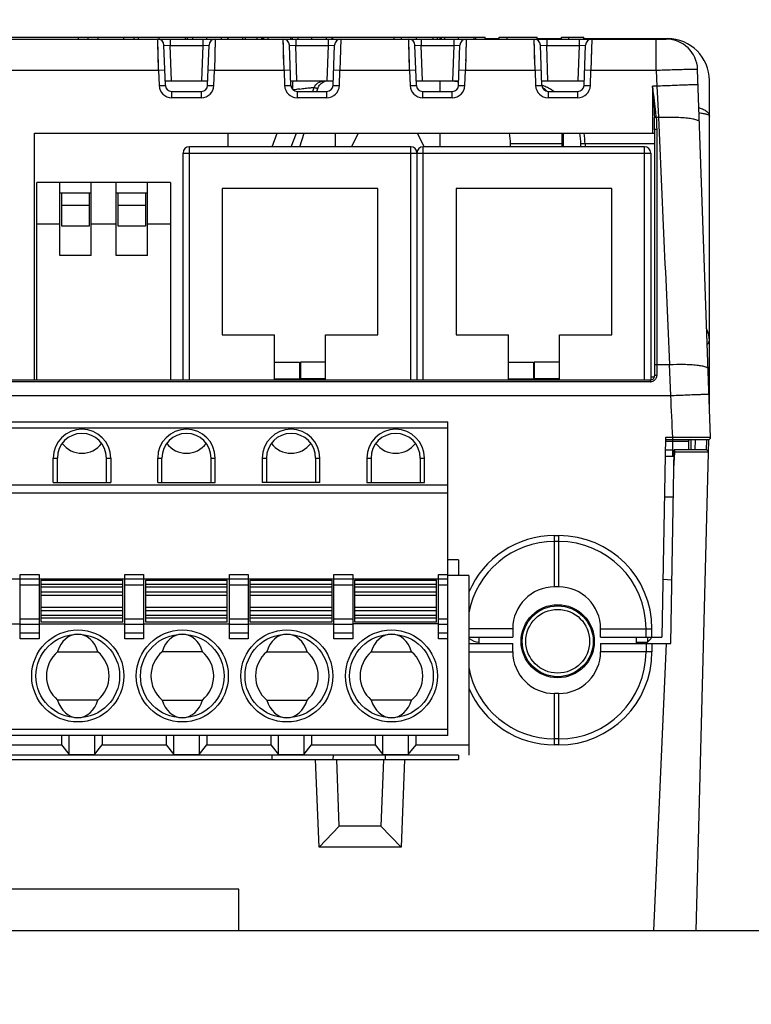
# Model space of a CAD drawing. Header units: millimetres. Extents: x 0 to 594, y 0 to 420.
# Tile 115 of 117: x 478 to 513, y 337 to 384. Entities that reach past the tile are written whole.
import ezdxf

# ---------------------------------------------------------------- set-up
doc = ezdxf.new("R2010")
doc.units = ezdxf.units.MM
doc.header["$LTSCALE"] = 32.67
doc.layers.get('0').update_dxf_attribs({"linetype": 'CONTINUOUS'})
doc.layers.add('3_ALL_AXES', color=7, linetype='CONTINUOUS')
doc.styles.get("Standard").update_dxf_attribs({"font": 'txt', "width": 0.85})
doc.dimstyles.new('DIMSTYLE_10', dxfattribs={"dimtxt": 3.5, "dimasz": 3.5, "dimexe": 1, "dimexo": 0.5, "dimgap": 0.875, "dimtad": 1, "dimdec": 4, "dimdsep": 46, "dimtxsty": 'STANDARD', "dimblk": '_FILLED', "dimblk1": '_FILLED', "dimblk2": '_FILLED', "dimcen": 0.09, "dimadec": 4, "dimazin": 2, "dimtp": 0.2, "dimtm": 0.2, "dimtfac": 1, "dimtdec": 4, "dimtofl": 0, "dimtmove": 0, "dimatfit": 3, "dimldrblk": '_FILLED', "dimfxl": 1, "dimtolj": 1, "dimarcsym": 0})

# ---------------------------------------------------------------- blocks, each defined once
blk = doc.blocks.new('_FILLED')
at = {"color": 0, "linetype": 'BYBLOCK'}
blk.add_solid([(0, 0), (-1, 0.143), (-1, -0.143)], dxfattribs=at)
blk = doc.blocks.new('*D9')
at = {"color": 2, "linetype": 'CONTINUOUS'}
for p, q in [((418.173, 251.343), (418.173, 400.198)), ((544.773, 251.343), (544.773, 400.198)), ((418.173, 399.198), (481.473, 399.198)), ((544.773, 399.198), (481.473, 399.198))]:
    blk.add_line(p, q, dxfattribs=at)
at = {"color": 2, "linetype": 'CONTINUOUS', "xscale": 3.5, "yscale": 3.5, "zscale": 3.5, "rotation": 180}
blk.add_blockref('_FILLED', (418.173, 399.198), dxfattribs=at)
at = {"color": 2, "linetype": 'CONTINUOUS', "xscale": 3.5, "yscale": 3.5, "zscale": 3.5}
blk.add_blockref('_FILLED', (544.773, 399.198), dxfattribs=at)
at = {"color": 2, "linetype": 'CONTINUOUS', "insert": (481.473, 403.573), "char_height": 3.5, "width": 18.375, "attachment_point": 2, "line_spacing_factor": 0.9}
blk.add_mtext('126.6', dxfattribs=at)

msp = doc.modelspace()

# ---------------------------------------------------------------- linework, layer by layer
at = {"color": 7, "linetype": 'CONTINUOUS'}
for p, q in [((453.53305, 383.10778), (509.41375, 383.10778)), ((455.4734, 383.20778), (500.75404, 383.20778)), ((481.30488, 383.10778), (481.30488, 383.20778)), ((481.77076, 383.10778), (481.77076, 383.20778)), ((482.25752, 383.10778), (482.25752, 383.20778)), ((483.4734, 383.10778), (483.4734, 383.20778)), ((483.9734, 383.10778), (483.9734, 383.20778)), ((484.1734, 383.10778), (484.1734, 383.20778)), ((485.1734, 383.10778), (485.1734, 383.20778)), ((486.42814, 383.10778), (486.42814, 383.20778)), ((486.51379, 383.10778), (486.51379, 383.20778)), ((488.45251, 383.10778), (488.45251, 383.20778)), ((488.4734, 383.10778), (488.4734, 383.20778)), ((489.1734, 383.10778), (489.1734, 383.20778)), ((490.06908, 383.10778), (490.06908, 383.20778)), ((490.12577, 383.10778), (490.12577, 383.20778)), ((490.1734, 383.10778), (490.1734, 383.20778)), ((490.3734, 383.10778), (490.3734, 383.20778)), ((491.46365, 383.10778), (491.46365, 383.20778)), ((491.54931, 383.10778), (491.54931, 383.20778)), ((493.44415, 383.10778), (493.44415, 383.20778)), ((493.4734, 383.10778), (493.4734, 383.20778)), ((496.40376, 383.10778), (496.40376, 383.20778)), ((496.75474, 383.10778), (496.75474, 383.20778)), ((497.4734, 383.10778), (497.4734, 383.20778)), ((498.2734, 383.10778), (498.2734, 383.20778)), ((498.4734, 383.10778), (498.4734, 383.20778)), ((498.60711, 383.10778), (498.60711, 383.20778)), ((498.62549, 383.10778), (498.62549, 383.20778)), ((498.66992, 383.10778), (498.66992, 383.20778)), ((500.2234, 383.10778), (500.2234, 383.20778)), ((500.31324, 383.10778), (500.31324, 383.20778)), ((500.75404, 383.10778), (500.75404, 383.20778)), ((500.75404, 383.13193), (501.42466, 383.13193)), ((501.42466, 383.10778), (501.42466, 383.20778)), ((501.42466, 383.20778), (503.24012, 383.20778)), ((501.80279, 383.10778), (501.80279, 383.20778)), ((503.24012, 383.10778), (503.24012, 383.20778)), ((503.24012, 383.13193), (504.40376, 383.13193)), ((504.40376, 383.10778), (504.40376, 383.20778)), ((504.40376, 383.20778), (505.4734, 383.20778)), ((504.75474, 383.10778), (504.75474, 383.20778)), ((505.4734, 383.10778), (505.4734, 383.20778)), ((505.4734, 383.13193), (509.4734, 383.13193)), ((485.46329, 380.89731), (485.39621, 382.81825)), ((487.48351, 380.89731), (487.55059, 382.81825)), ((491.46329, 380.89731), (491.39621, 382.81825)), ((493.48351, 380.89731), (493.55059, 382.81825)), ((497.46329, 380.89731), (497.39621, 382.81825)), ((499.48351, 380.89731), (499.55059, 382.81825)), ((503.46329, 380.89731), (503.39621, 382.81825)), ((505.48351, 380.89731), (505.55059, 382.81825)), ((511.52741, 364.06127), (510.91284, 381.66013)), ((485.45594, 381.10778), (487.49086, 381.10778)), ((491.45594, 381.10778), (493.49086, 381.10778)), ((497.45594, 381.10778), (499.49086, 381.10778)), ((498.6034, 380.60778), (498.6034, 381.10778)), ((503.45594, 381.10778), (505.49086, 381.10778)), ((511.4734, 365.63193), (511.4734, 381.13193)), ((485.76311, 380.60778), (487.1837, 380.60778)), ((491.76311, 380.60778), (493.1837, 380.60778)), ((492.70951, 380.60778), (492.75416, 380.75391)), ((497.76311, 380.60778), (499.1837, 380.60778)), ((503.76311, 380.60778), (505.1837, 380.60778)), ((503.94583, 380.67341), (503.94088, 380.67641)), ((508.85443, 378.77031), (508.85443, 367.00778)), ((479.2134, 366.80778), (479.2134, 378.60778)), ((479.2134, 378.60778), (508.85443, 378.60778)), ((488.4734, 377.95778), (488.4734, 378.60778)), ((491.89979, 377.95778), (492.0984, 378.60778)), ((493.6034, 377.95778), (493.6034, 378.60778)), ((494.68697, 378.60778), (494.36911, 377.95778)), ((497.83769, 377.95778), (497.51983, 378.60778)), ((498.6034, 377.95778), (498.6034, 378.60778)), ((504.4144, 378.60778), (504.4144, 377.95778)), ((504.48659, 378.60778), (504.48659, 377.95778)), ((497.1934, 377.95778), (486.6134, 377.95778)), ((508.3734, 377.95778), (497.7934, 377.95778)), ((501.96343, 377.95778), (501.96343, 378.10778)), ((486.3134, 366.80778), (486.3134, 377.65778)), ((497.4934, 377.65778), (497.4934, 366.80778)), ((508.6734, 377.65778), (508.6734, 366.80778)), ((479.3134, 366.80778), (479.3134, 376.25778)), ((485.7134, 376.25778), (479.3134, 376.25778)), ((480.4134, 372.75778), (480.4134, 376.25778)), ((481.9134, 372.75778), (481.9134, 376.25778)), ((483.1134, 372.75778), (483.1134, 376.25778)), ((484.6134, 372.75778), (484.6134, 376.25778)), ((485.7134, 376.25778), (485.7134, 366.80778)), ((488.1834, 375.95778), (488.1834, 368.95778)), ((495.6234, 375.95778), (488.1834, 375.95778)), ((495.6234, 368.95778), (495.6234, 375.95778)), ((499.3634, 375.95778), (499.3634, 368.95778)), ((506.8034, 375.95778), (499.3634, 375.95778)), ((506.8034, 368.95778), (506.8034, 375.95778)), ((480.4134, 375.75778), (481.9134, 375.75778)), ((480.5134, 374.15778), (480.5134, 375.75778)), ((481.8134, 375.75778), (481.8134, 374.15778)), ((483.1134, 375.75778), (484.6134, 375.75778)), ((483.2134, 374.15778), (483.2134, 375.75778)), ((484.5134, 375.75778), (484.5134, 374.15778)), ((481.8134, 375.15778), (480.5134, 375.15778)), ((484.5134, 375.15778), (483.2134, 375.15778)), ((480.4134, 374.25778), (479.3134, 374.25778)), ((481.8134, 374.15778), (480.5134, 374.15778)), ((483.1134, 374.25778), (481.9134, 374.25778)), ((484.5134, 374.15778), (483.2134, 374.15778)), ((485.7134, 374.25778), (484.6134, 374.25778)), ((481.9134, 372.75778), (480.4134, 372.75778)), ((484.6134, 372.75778), (483.1134, 372.75778)), ((488.1834, 368.95778), (490.6834, 368.95778)), ((490.6834, 366.80778), (490.6834, 368.95778)), ((493.1234, 366.80778), (493.1234, 368.95778)), ((493.1234, 368.95778), (495.6234, 368.95778)), ((499.3634, 368.95778), (501.8634, 368.95778)), ((501.8634, 366.80778), (501.8634, 368.95778)), ((504.3034, 366.80778), (504.3034, 368.95778)), ((504.3034, 368.95778), (506.8034, 368.95778)), ((490.6834, 367.65778), (491.8834, 367.65778)), ((491.8834, 367.65778), (491.8834, 366.80778)), ((491.9234, 367.65778), (491.9234, 366.80778)), ((493.1234, 367.65778), (491.9234, 367.65778)), ((501.8634, 367.65778), (503.0634, 367.65778)), ((503.0634, 367.65778), (503.0634, 366.80778)), ((503.1034, 367.65778), (503.1034, 366.80778)), ((504.3034, 367.65778), (503.1034, 367.65778)), ((508.6734, 366.95778), (508.85443, 366.95778)), ((454.2934, 366.80778), (508.6534, 366.80778)), ((490.6834, 366.85778), (491.8834, 366.85778)), ((493.1234, 366.85778), (491.9234, 366.85778)), ((501.8634, 366.85778), (503.0634, 366.85778)), ((504.3034, 366.85778), (503.1034, 366.85778)), ((453.9734, 364.79778), (498.9734, 364.79778)), ((498.9734, 349.79778), (498.9734, 364.79778)), ((509.37515, 364.05778), (509.20845, 354.50778)), ((509.3734, 363.95778), (511.42747, 363.95778)), ((510.4734, 363.85778), (510.4734, 363.45779)), ((510.59819, 363.45778), (510.60691, 363.9572)), ((510.79822, 363.45778), (510.80673, 363.94528)), ((511.43497, 363.94017), (510.82006, 340.45778)), ((509.35944, 363.15778), (509.79283, 363.15778)), ((509.36467, 363.45778), (509.72868, 363.45778)), ((509.63661, 354.20778), (509.79807, 363.45778)), ((511.31969, 363.45778), (509.79807, 363.45778)), ((480.0984, 361.89778), (480.0984, 363.07278)), ((480.2984, 361.89778), (480.2984, 363.07278)), ((482.6484, 361.89778), (482.6484, 363.07278)), ((482.8484, 363.07278), (482.8484, 361.89778)), ((485.0984, 361.89778), (485.0984, 363.07278)), ((485.2984, 361.89778), (485.2984, 363.07278)), ((487.6484, 361.89778), (487.6484, 363.07278)), ((487.8484, 361.89778), (487.8484, 363.07278)), ((490.0984, 363.07278), (490.0984, 361.89778)), ((490.2984, 363.07278), (490.2984, 361.89778)), ((492.6484, 363.07278), (492.6484, 361.89778)), ((492.8484, 361.89778), (492.8484, 363.07278)), ((495.0984, 363.07278), (495.0984, 361.89778)), ((495.2984, 363.07278), (495.2984, 361.89778)), ((497.6484, 363.07278), (497.6484, 361.89778)), ((497.8484, 361.89778), (497.8484, 363.07278)), ((453.9734, 361.79778), (498.9734, 361.79778)), ((480.0984, 361.89778), (482.8484, 361.89778)), ((485.0984, 361.89778), (487.8484, 361.89778)), ((492.8484, 361.89778), (490.0984, 361.89778)), ((495.0984, 361.89778), (497.8484, 361.89778)), ((498.9734, 361.39778), (453.9734, 361.39778)), ((509.32543, 361.20947), (509.75895, 361.21703)), ((499.47408, 358.20778), (498.9734, 358.20778)), ((499.47408, 358.20778), (499.47408, 357.45778)), ((478.5234, 354.43166), (478.5234, 357.49778)), ((479.4234, 357.49778), (479.4234, 354.43166)), ((483.5234, 354.43166), (483.5234, 357.49778)), ((484.4234, 357.49778), (484.4234, 354.43166)), ((488.5234, 354.43166), (488.5234, 357.49778)), ((489.4234, 357.49778), (489.4234, 354.43166)), ((493.5234, 354.43166), (493.5234, 357.49778)), ((494.4234, 357.49778), (494.4234, 354.43166)), ((498.5234, 354.43166), (498.5234, 357.49778)), ((499.9734, 357.45778), (498.9734, 357.45778)), ((499.9734, 357.45778), (499.9734, 348.85778)), ((453.9734, 357.29778), (498.9734, 357.29778)), ((479.5234, 355.22278), (479.5234, 357.22278)), ((479.5234, 357.22278), (483.4234, 357.22278)), ((483.4234, 355.22278), (483.4234, 357.22278)), ((484.5234, 355.22278), (484.5234, 357.22278)), ((484.5234, 357.22278), (488.4234, 357.22278)), ((488.4234, 355.22278), (488.4234, 357.22278)), ((489.5234, 355.22278), (489.5234, 357.22278)), ((489.5234, 357.22278), (493.4234, 357.22278)), ((493.4234, 357.22278), (493.4234, 355.22278)), ((494.5234, 355.22278), (494.5234, 357.22278)), ((494.5234, 357.22278), (498.4234, 357.22278)), ((498.4234, 355.22278), (498.4234, 357.22278)), ((509.68939, 357.23161), (509.25639, 357.2543)), ((504.2734, 356.90778), (504.0734, 356.90778)), ((474.4234, 355.14778), (478.5234, 355.14778)), ((479.4234, 355.11647), (478.5234, 355.11647)), ((479.4234, 355.14778), (483.5234, 355.14778)), ((483.4234, 355.22278), (479.5234, 355.22278)), ((484.4234, 355.11647), (483.5234, 355.11647)), ((484.4234, 355.14778), (488.5234, 355.14778)), ((488.4234, 355.22278), (484.5234, 355.22278)), ((489.4234, 355.11647), (488.5234, 355.11647)), ((489.4234, 355.14778), (493.5234, 355.14778)), ((493.4234, 355.22278), (489.5234, 355.22278)), ((494.4234, 355.11647), (493.5234, 355.11647)), ((498.5234, 355.14778), (494.4234, 355.14778)), ((498.4234, 355.22278), (494.5234, 355.22278)), ((498.9734, 355.11647), (498.5234, 355.11647)), ((478.5234, 354.70355), (479.4234, 354.70355)), ((483.5234, 354.70355), (484.4234, 354.70355)), ((488.5234, 354.70355), (489.4234, 354.70355)), ((493.5234, 354.70355), (494.4234, 354.70355)), ((498.5234, 354.70355), (498.9734, 354.70355)), ((502.0734, 354.90778), (502.0734, 354.50778)), ((506.2734, 354.50778), (506.2734, 354.90778)), ((499.9734, 354.50778), (502.0734, 354.50778)), ((499.9734, 354.20778), (502.0734, 354.20778)), ((500.4734, 354.20778), (500.4734, 354.50778)), ((502.0734, 353.80778), (502.0734, 354.20778)), ((506.2734, 354.50778), (509.20845, 354.50778)), ((506.2734, 354.20778), (506.2734, 353.80778)), ((506.2734, 354.20778), (509.63661, 354.20778)), ((507.9734, 354.50778), (507.9734, 354.20778)), ((507.9734, 354.26197), (508.5134, 354.26197)), ((508.5134, 354.50778), (508.5134, 354.26197)), ((508.6734, 354.42197), (508.5134, 354.26197)), ((508.6734, 354.50778), (508.6734, 354.42197)), ((480.31033, 353.79778), (482.23647, 353.79778)), ((487.23647, 353.79778), (485.31033, 353.79778)), ((490.31033, 353.79778), (492.23647, 353.79778)), ((495.31033, 353.79778), (497.23647, 353.79778)), ((504.2734, 351.80778), (504.0734, 351.80778)), ((482.23647, 351.49778), (480.31033, 351.49778)), ((485.31033, 351.49778), (487.23647, 351.49778)), ((490.31033, 351.49778), (492.23647, 351.49778)), ((497.23647, 351.49778), (495.31033, 351.49778)), ((498.9734, 349.79778), (453.9734, 349.79778)), ((480.4984, 349.79778), (480.4984, 349.35778)), ((480.8684, 348.88462), (480.8684, 349.79778)), ((482.0784, 349.79778), (482.0784, 348.88462)), ((482.4484, 349.79778), (482.4484, 349.35778)), ((485.4984, 349.79778), (485.4984, 349.35778)), ((485.8684, 348.88462), (485.8684, 349.79778)), ((487.0784, 349.79778), (487.0784, 348.88462)), ((487.4484, 349.79778), (487.4484, 349.35778)), ((490.4984, 349.79778), (490.4984, 349.35778)), ((490.8684, 348.88462), (490.8684, 349.79778)), ((492.0784, 349.79778), (492.0784, 348.88462)), ((492.4484, 349.79778), (492.4484, 349.35778)), ((495.4984, 349.79778), (495.4984, 349.35778)), ((495.8684, 348.88462), (495.8684, 349.79778)), ((497.0784, 349.79778), (497.0784, 348.88462)), ((497.4484, 349.35778), (497.4484, 349.79778)), ((477.4484, 349.35778), (480.4984, 349.35778)), ((480.4984, 349.35778), (480.8684, 348.88462)), ((482.0784, 348.88462), (482.4484, 349.35778)), ((482.4484, 349.35778), (485.4984, 349.35778)), ((485.4984, 349.35778), (485.8684, 348.88462)), ((487.0784, 348.88462), (487.4484, 349.35778)), ((487.4484, 349.35778), (490.4984, 349.35778)), ((490.4984, 349.35778), (490.8684, 348.88462)), ((492.0784, 348.88462), (492.4484, 349.35778)), ((492.4484, 349.35778), (495.4984, 349.35778)), ((495.4984, 349.35778), (495.8684, 348.88462)), ((497.0784, 348.88462), (497.4484, 349.35778)), ((497.4484, 349.35778), (499.9734, 349.35778)), ((499.4734, 348.85778), (453.40358, 348.85778)), ((453.40707, 348.65778), (499.4734, 348.65778)), ((480.8684, 348.88462), (482.0784, 348.88462)), ((485.8684, 348.88462), (487.0784, 348.88462)), ((490.5734, 348.65778), (490.5734, 348.85778)), ((490.8684, 348.88462), (492.0784, 348.88462)), ((492.81244, 344.45778), (492.64847, 348.65778)), ((493.48039, 348.85778), (493.4734, 348.65778)), ((493.7734, 345.45778), (493.66166, 348.65778)), ((495.88515, 348.65778), (495.7734, 345.45778)), ((495.8684, 348.88462), (497.0784, 348.88462)), ((495.96642, 348.85778), (495.9734, 348.65778)), ((496.89834, 348.65778), (496.73436, 344.45778)), ((499.4734, 348.85778), (499.4734, 348.65778)), ((493.7734, 345.45778), (492.81244, 344.45778)), ((495.7734, 345.45778), (493.7734, 345.45778)), ((495.7734, 345.45778), (496.73436, 344.45778)), ((496.73436, 344.45778), (492.81244, 344.45778)), ((488.9734, 342.45778), (473.9734, 342.45778)), ((488.9734, 340.45778), (488.9734, 342.45778)), ((508.81847, 340.45778), (488.9734, 340.45778))]:
    msp.add_line(p, q, dxfattribs=at)
at = {"color": 9, "linetype": 'CONTINUOUS'}
for p, q in [((485.1383, 381.60778), (485.09639, 383.10778)), ((485.10439, 382.82159), (485.09733, 383.07492)), ((485.69676, 383.10778), (485.69676, 382.80778)), ((486.77493, 383.10778), (486.77493, 383.20778)), ((487.25005, 383.10778), (487.25005, 382.80778)), ((487.44346, 383.10778), (487.44346, 383.20778)), ((487.85041, 383.10778), (487.80851, 381.60778)), ((487.84836, 383.03424), (487.84678, 382.97801)), ((487.85016, 383.09954), (487.84947, 383.07492)), ((488.15376, 383.10778), (488.15376, 383.20778)), ((489.28775, 383.10778), (489.28775, 383.20778)), ((489.85154, 383.10778), (489.85154, 383.20778)), ((491.1383, 381.60778), (491.09639, 383.10778)), ((491.10439, 382.82159), (491.09733, 383.07492)), ((491.69676, 383.10778), (491.69676, 382.80778)), ((491.80627, 383.10778), (491.80627, 383.20778)), ((492.47271, 383.10778), (492.47271, 383.20778)), ((493.16421, 383.10778), (493.16421, 383.20778)), ((493.25005, 383.10778), (493.25005, 382.80778)), ((493.85041, 383.10778), (493.80851, 381.60778)), ((493.84836, 383.03424), (493.84678, 382.97801)), ((493.85016, 383.09954), (493.84947, 383.07492)), ((497.1383, 381.60778), (497.09639, 383.10778)), ((497.10439, 382.82159), (497.09733, 383.07492)), ((497.69676, 383.10778), (497.69676, 382.80778)), ((498.82925, 383.10778), (498.82925, 383.20778)), ((499.25005, 383.10778), (499.25005, 382.80778)), ((499.47883, 383.10778), (499.47883, 383.20778)), ((499.85041, 383.10778), (499.80851, 381.60778)), ((499.84836, 383.03424), (499.84678, 382.97801)), ((499.85016, 383.09954), (499.84947, 383.07492)), ((503.1383, 381.60778), (503.09639, 383.10778)), ((503.10439, 382.82159), (503.09733, 383.07492)), ((503.69676, 383.10778), (503.69676, 382.80778)), ((505.25005, 383.10778), (505.25005, 382.80778)), ((505.85041, 383.10778), (505.80851, 381.60778)), ((505.84836, 383.03424), (505.84678, 382.97801)), ((505.85016, 383.09954), (505.84947, 383.07492)), ((508.92805, 381.60778), (508.92805, 383.10778)), ((509.4734, 383.13193), (509.4734, 383.1046)), ((485.11363, 382.49076), (485.10714, 382.72308)), ((485.39621, 382.81825), (485.69676, 382.80778)), ((485.75612, 381.10778), (485.69675, 382.80778)), ((485.69675, 382.80778), (487.25006, 382.80778)), ((487.25006, 382.80778), (487.19068, 381.10778)), ((487.25005, 382.80778), (487.55059, 382.81826)), ((487.83317, 382.49077), (487.82951, 382.35937)), ((487.84241, 382.82159), (487.83967, 382.72309)), ((491.11363, 382.49076), (491.10714, 382.72308)), ((491.39621, 382.81825), (491.69676, 382.80778)), ((491.75612, 381.10778), (491.69675, 382.80778)), ((491.69675, 382.80778), (493.25006, 382.80778)), ((493.25006, 382.80778), (493.19068, 381.10778)), ((493.25005, 382.80778), (493.55059, 382.81826)), ((493.83317, 382.49077), (493.82951, 382.35937)), ((493.84241, 382.82159), (493.83967, 382.72309)), ((497.11363, 382.49076), (497.10714, 382.72308)), ((497.39621, 382.81825), (497.69676, 382.80778)), ((497.75612, 381.10778), (497.69675, 382.80778)), ((497.69675, 382.80778), (499.25006, 382.80778)), ((499.25006, 382.80778), (499.19068, 381.10778)), ((499.25005, 382.80778), (499.55059, 382.81826)), ((499.83317, 382.49077), (499.82951, 382.35937)), ((499.84241, 382.82159), (499.83967, 382.72309)), ((503.11363, 382.49076), (503.10714, 382.72308)), ((503.39621, 382.81825), (503.69676, 382.80778)), ((503.75612, 381.10778), (503.69675, 382.80778)), ((503.69675, 382.80778), (505.25006, 382.80778)), ((505.25006, 382.80778), (505.19068, 381.10778)), ((505.25005, 382.80778), (505.55059, 382.81826)), ((505.83317, 382.49077), (505.82951, 382.35937)), ((505.84241, 382.82159), (505.83967, 382.72309)), ((485.12949, 381.92107), (485.11729, 382.35936)), ((487.82558, 382.21967), (487.8215, 382.07306)), ((491.12949, 381.92107), (491.11729, 382.35936)), ((493.82558, 382.21967), (493.8215, 382.07306)), ((497.12949, 381.92107), (497.11729, 382.35936)), ((499.82558, 382.21967), (499.8215, 382.07306)), ((503.12949, 381.92107), (503.11729, 382.35936)), ((505.82558, 382.21967), (505.8215, 382.07306)), ((485.1383, 381.60778), (477.80851, 381.60778)), ((485.43812, 381.61825), (485.1383, 381.60778)), ((485.1383, 381.60778), (485.16347, 380.88706)), ((487.80851, 381.60778), (487.50869, 381.61825)), ((487.78334, 380.88706), (487.80851, 381.60778)), ((491.1383, 381.60778), (487.80851, 381.60778)), ((487.81732, 381.92107), (487.81299, 381.76541)), ((491.43812, 381.61825), (491.1383, 381.60778)), ((491.1383, 381.60778), (491.16347, 380.88706)), ((493.80851, 381.60778), (493.50869, 381.61825)), ((493.78334, 380.88706), (493.80851, 381.60778)), ((497.1383, 381.60778), (493.80851, 381.60778)), ((493.81732, 381.92107), (493.81299, 381.76541)), ((497.43812, 381.61825), (497.1383, 381.60778)), ((497.1383, 381.60778), (497.16347, 380.88706)), ((499.80851, 381.60778), (499.50869, 381.61825)), ((499.78334, 380.88706), (499.80851, 381.60778)), ((503.1383, 381.60778), (499.80851, 381.60778)), ((499.81732, 381.92107), (499.81299, 381.76541)), ((503.43812, 381.61825), (503.1383, 381.60778)), ((503.1383, 381.60778), (503.16347, 380.88706)), ((505.80851, 381.60778), (505.50869, 381.61825)), ((505.78334, 380.88706), (505.80851, 381.60778)), ((508.92805, 381.60778), (505.80851, 381.60778)), ((505.81732, 381.92107), (505.81299, 381.76541)), ((508.92805, 381.60778), (508.96202, 380.85547)), ((485.16347, 380.88684), (485.46329, 380.89731)), ((485.76311, 380.60778), (485.76311, 380.30778)), ((487.1837, 380.30778), (487.1837, 380.60778)), ((487.48351, 380.89731), (487.78333, 380.88684)), ((491.16347, 380.88684), (491.46329, 380.89731)), ((491.76311, 380.60778), (491.76311, 380.30778)), ((492.5073, 380.60772), (492.57815, 380.79045)), ((492.57814, 380.79045), (492.75415, 380.75389)), ((493.1837, 380.30778), (493.1837, 380.60778)), ((493.48351, 380.89731), (493.78333, 380.88684)), ((497.16347, 380.88684), (497.46329, 380.89731)), ((497.76311, 380.60778), (497.76311, 380.30778)), ((499.1837, 380.30778), (499.1837, 380.60778)), ((499.48351, 380.89731), (499.78333, 380.88684)), ((503.16347, 380.88684), (503.46329, 380.89731)), ((503.76311, 380.60778), (503.76311, 380.30778)), ((505.1837, 380.30778), (505.1837, 380.60778)), ((505.48351, 380.89731), (505.78333, 380.88684)), ((508.75444, 380.85534), (508.75443, 378.60778)), ((508.96202, 380.85547), (508.75444, 380.85534)), ((508.96201, 380.85546), (509.03939, 379.36842)), ((508.96202, 380.85546), (509.03938, 379.36842)), ((487.18348, 380.30778), (485.76332, 380.30778)), ((493.18348, 380.30778), (491.76332, 380.30778)), ((499.18348, 380.30778), (497.76332, 380.30778)), ((505.18348, 380.30778), (503.76332, 380.30778)), ((508.93417, 379.36842), (509.03955, 379.36842)), ((508.95443, 378.78518), (508.95443, 367.02011)), ((490.56969, 377.95778), (490.80458, 378.60779)), ((491.47411, 377.95778), (491.72863, 378.60778)), ((491.47455, 377.9576), (491.72898, 378.60765)), ((486.6134, 366.80778), (486.6134, 377.95778)), ((497.1934, 366.80778), (497.1934, 377.95778)), ((497.7934, 366.80778), (497.7934, 377.95778)), ((504.4144, 378.10778), (501.96343, 378.10778)), ((505.32621, 377.95778), (505.32621, 378.10778)), ((508.85443, 378.10778), (505.32621, 378.10778)), ((505.52956, 378.10778), (505.52956, 377.95778)), ((508.3734, 366.80778), (508.3734, 377.95778)), ((486.3134, 377.65778), (508.6734, 377.65778)), ((508.95443, 367.54715), (509.57375, 367.54715)), ((509.63134, 366.06011), (509.57371, 367.54715)), ((508.6534, 366.71433), (454.2934, 366.71433)), ((508.6534, 366.71433), (508.6534, 366.80778)), ((453.49042, 366.06011), (509.63132, 366.0601)), ((498.9734, 364.49778), (453.9734, 364.49778)), ((509.72229, 364.05778), (509.37515, 364.05778)), ((510.34061, 364.05925), (509.72229, 364.05778)), ((509.72229, 363.95778), (509.72229, 364.05778)), ((511.49985, 364.06137), (510.34061, 364.05925)), ((511.52742, 364.06127), (511.35808, 364.06125)), ((511.52742, 364.06127), (511.52048, 364.06134)), ((510.4734, 363.85778), (509.37166, 363.85778)), ((509.72868, 363.15778), (509.72868, 363.95778)), ((511.33501, 363.9453), (510.80673, 363.94528)), ((511.33501, 363.9453), (511.31969, 363.45778)), ((511.33168, 363.8401), (511.32151, 363.51542)), ((509.78271, 362.57793), (509.8167, 363.35778)), ((510.36448, 363.3564), (509.79632, 363.35778)), ((509.8167, 363.35778), (509.8167, 363.45778)), ((511.04462, 363.35506), (510.36448, 363.3564)), ((511.41965, 363.35517), (511.04461, 363.35507)), ((511.36502, 363.35486), (511.12975, 363.35495)), ((511.41355, 363.35504), (511.36502, 363.35486)), ((511.41965, 363.35517), (511.41355, 363.35504)), ((480.0984, 363.07278), (480.2984, 363.07278)), ((482.6484, 363.07278), (482.8484, 363.07278)), ((485.0984, 363.07278), (485.2984, 363.07278)), ((487.6484, 363.07278), (487.8484, 363.07278)), ((490.0984, 363.07278), (490.2984, 363.07278)), ((492.6484, 363.07278), (492.8484, 363.07278)), ((495.0984, 363.07278), (495.2984, 363.07278)), ((497.6484, 363.07278), (497.8484, 363.07278)), ((504.07303, 359.36464), (504.27377, 359.36464)), ((504.0734, 356.90778), (504.0734, 359.36459)), ((504.2734, 356.90778), (504.2734, 359.36459)), ((504.2734, 359.07909), (504.0734, 359.07909)), ((478.5234, 357.49778), (479.4234, 357.49778)), ((483.5234, 357.49778), (484.4234, 357.49778)), ((488.5234, 357.49778), (489.4234, 357.49778)), ((493.5234, 357.49778), (494.4234, 357.49778)), ((498.5234, 357.49778), (498.9734, 357.49778)), ((479.4234, 356.99778), (478.5234, 356.99778)), ((483.4234, 357.02278), (479.5234, 357.02278)), ((484.4234, 356.99778), (483.5234, 356.99778)), ((488.4234, 357.02278), (484.5234, 357.02278)), ((489.4234, 356.99778), (488.5234, 356.99778)), ((493.4234, 357.02278), (489.5234, 357.02278)), ((494.4234, 356.99778), (493.5234, 356.99778)), ((498.4234, 357.02278), (494.5234, 357.02278)), ((498.9734, 356.99778), (498.5234, 356.99778)), ((479.5234, 356.90807), (483.4234, 356.90807)), ((483.4234, 356.66399), (479.5234, 356.66399)), ((479.5234, 356.51567), (483.4234, 356.51567)), ((484.5234, 356.90807), (488.4234, 356.90807)), ((488.4234, 356.66399), (484.5234, 356.66399)), ((484.5234, 356.51567), (488.4234, 356.51567)), ((489.5234, 356.90807), (493.4234, 356.90807)), ((493.4234, 356.66399), (489.5234, 356.66399)), ((489.5234, 356.51567), (493.4234, 356.51567)), ((494.5234, 356.90807), (498.4234, 356.90807)), ((498.4234, 356.66399), (494.5234, 356.66399)), ((494.5234, 356.51567), (498.4234, 356.51567)), ((483.4234, 355.92989), (479.5234, 355.92989)), ((479.5234, 355.78157), (483.4234, 355.78157)), ((488.4234, 355.92989), (484.5234, 355.92989)), ((484.5234, 355.78157), (488.4234, 355.78157)), ((493.4234, 355.92989), (489.5234, 355.92989)), ((489.5234, 355.78157), (493.4234, 355.78157)), ((498.4234, 355.92989), (494.5234, 355.92989)), ((494.5234, 355.78157), (498.4234, 355.78157)), ((478.5234, 355.38837), (479.4234, 355.38837)), ((483.4234, 355.5375), (479.5234, 355.5375)), ((479.5234, 355.42278), (483.4234, 355.42278)), ((483.5234, 355.38837), (484.4234, 355.38837)), ((488.4234, 355.5375), (484.5234, 355.5375)), ((484.5234, 355.42278), (488.4234, 355.42278)), ((488.5234, 355.38837), (489.4234, 355.38837)), ((493.4234, 355.5375), (489.5234, 355.5375)), ((489.5234, 355.42278), (493.4234, 355.42278)), ((493.5234, 355.38837), (494.4234, 355.38837)), ((498.4234, 355.5375), (494.5234, 355.5375)), ((494.5234, 355.42278), (498.4234, 355.42278)), ((498.5234, 355.38837), (498.9734, 355.38837)), ((502.0734, 354.90778), (499.9734, 354.90778)), ((506.2734, 354.90778), (508.73021, 354.90778)), ((508.44468, 354.50778), (508.44471, 354.90778)), ((508.73021, 354.50778), (508.73026, 354.90815)), ((479.4234, 354.43166), (478.5234, 354.43166)), ((484.4234, 354.43166), (483.5234, 354.43166)), ((489.4234, 354.43166), (488.5234, 354.43166)), ((494.4234, 354.43166), (493.5234, 354.43166)), ((498.9734, 354.43166), (498.5234, 354.43166)), ((508.44468, 354.20778), (508.44471, 353.80778)), ((508.73021, 354.20778), (508.73025, 353.80778)), ((508.81847, 340.45778), (509.41784, 354.20778)), ((499.9734, 353.80778), (502.0734, 353.80778)), ((508.73025, 353.80778), (506.2734, 353.80778)), ((504.0734, 349.35093), (504.0734, 351.80778)), ((504.2734, 349.35093), (504.2734, 351.80778)), ((453.9734, 350.09778), (498.9734, 350.09778)), ((504.2734, 349.63648), (504.0734, 349.63648)), ((504.2734, 349.35093), (504.0734, 349.35093))]:
    msp.add_line(p, q, dxfattribs=at)
at = {"color": 7, "linetype": 'CONTINUOUS'}
for points in [[(492.75415, 380.75389), (492.7693, 380.79648), (492.7982, 380.85584), (492.83413, 380.91018), (492.87723, 380.95979), (492.92657, 381.0034)], [(492.92657, 381.0034), (492.98071, 381.03986), (493.03975, 381.06921), (493.10273, 381.0907)]]:
    msp.add_lwpolyline(points, dxfattribs=at)
at = {"color": 9, "linetype": 'CONTINUOUS'}
msp.add_lwpolyline([(492.57802, 380.79049), (492.62417, 380.78046), (492.66564, 380.772), (492.70098, 380.76512), (492.72876, 380.75954), (492.74698, 380.75554), (492.75409, 380.75391), (492.75416, 380.75391)], dxfattribs=at)
at = {"color": 7, "linetype": 'CONTINUOUS'}
for centre, radius in [((504.2234, 354.30778), 1.75), ((481.2734, 352.64778), 2), ((486.2734, 352.64778), 2), ((491.2734, 352.64778), 2), ((496.2734, 352.64778), 2)]:
    msp.add_circle(centre, radius, dxfattribs=at)
at = {"color": 9, "linetype": 'CONTINUOUS'}
for centre, radius in [((504.2234, 354.30778), 1.69531), ((504.2234, 354.30778), 1.52534), ((481.2734, 352.64778), 2.2), ((486.2734, 352.64778), 2.2), ((491.2734, 352.64778), 2.2), ((496.2734, 352.64778), 2.2)]:
    msp.add_circle(centre, radius, dxfattribs=at)
at = {"color": 7, "linetype": 'CONTINUOUS'}
for centre, radius, start, end in [((485.0964, 382.80776), 0.3, 2.003533, 90.000274), ((487.85041, 382.80776), 0.3, 89.999734, 177.996469), ((491.0964, 382.80776), 0.3, 2.003533, 90.000274), ((493.85041, 382.80776), 0.3, 89.999734, 177.996469), ((497.0964, 382.80776), 0.3, 2.003533, 90.000274), ((499.85041, 382.80776), 0.3, 89.999734, 177.996469), ((503.0964, 382.80776), 0.3, 2.003533, 90.000274), ((505.85041, 382.80776), 0.3, 89.999734, 177.996468), ((509.41376, 381.60778), 1.5, 1.999928, 90), ((509.4734, 381.13193), 2, 0, 90), ((498.96343, 378.10778), 3, 80, 85), ((485.76311, 380.90778), 0.3, 182, 270), ((487.1837, 380.90778), 0.3, 270, 358), ((491.76311, 380.90778), 0.3, 182, 270), ((493.1837, 380.90778), 0.3, 270, 358), ((497.76311, 380.90778), 0.3, 182, 270), ((499.1837, 380.90778), 0.3, 270, 358), ((503.76311, 380.90778), 0.3, 182, 270), ((502.39098, 378.10778), 3, 56.4878, 58.782981), ((505.1837, 380.90778), 0.3, 270, 358), ((498.96343, 378.10778), 3, 0, 9.596409), ((486.6134, 377.65778), 0.3, 90, 180), ((497.1934, 377.65778), 0.3, 0, 90), ((497.7934, 377.65778), 0.3, 90, 180), ((508.3734, 377.65778), 0.3, 0, 90), ((508.6534, 367.00778), 0.2, 270, 0.000002), ((510.9734, 365.63193), 0.5, 358.891353, 360), ((481.4734, 363.07278), 1.375, 0, 180), ((481.4734, 363.07278), 1.175, 0, 180), ((486.4734, 363.07278), 1.375, 0, 180), ((486.4734, 363.07278), 1.175, 0, 180), ((491.4734, 363.07278), 1.375, 0, 180), ((491.4734, 363.07278), 1.175, 0, 180), ((496.4734, 363.07278), 1.375, 0, 180), ((496.4734, 363.07278), 1.175, 0, 180), ((511.42747, 364.05778), 0.1, 269.999996, 2), ((510.5734, 363.85778), 0.1, 90, 180), ((511.31962, 363.35778), 0.1, 358.50098, 89.962531), ((504.0734, 354.90778), 2.00002, 90, 180), ((504.2734, 354.90778), 2.00002, 0, 90), ((500.53224, 355.17169), 0.90972, 232.735467, 266.291455), ((481.2734, 352.64778), 1.5, 129.944505, 230.055495), ((481.2734, 352.64778), 1.5, 309.944505, 50.055495), ((486.2734, 352.64778), 1.5, 129.944505, 230.055495), ((486.2734, 352.64778), 1.5, 309.944505, 50.055495), ((491.2734, 352.64778), 1.5, 129.944505, 230.055495), ((491.2734, 352.64778), 1.5, 309.944505, 50.055495), ((496.2734, 352.64778), 1.5, 129.944505, 230.055495), ((496.2734, 352.64778), 1.5, 309.944505, 50.055495), ((504.0734, 353.80778), 2, 180, 270), ((504.2734, 353.80778), 2, 270, 360)]:
    msp.add_arc(centre, radius, start, end, dxfattribs=at)
at = {"color": 9, "linetype": 'CONTINUOUS'}
for centre, radius, start, end in [((485.76311, 380.90778), 0.59996, 181.979687, 270.020313), ((487.1837, 380.90778), 0.59996, 269.979432, 358.020568), ((491.76311, 380.90778), 0.59996, 181.979687, 270.020313), ((495.6159, 354.3407), 26.64411, 98.515766, 98.727435), ((495.45941, 355.38878), 25.58441, 98.263129, 98.516751), ((495.1615, 357.443), 23.5087, 97.99966, 98.264125), ((493.1837, 380.90778), 0.59996, 269.979432, 358.020568), ((497.76311, 380.90778), 0.59996, 181.979687, 270.020313), ((499.1837, 380.90778), 0.59996, 269.979432, 358.020568), ((503.76311, 380.90778), 0.59996, 181.979687, 270.020313), ((502.36779, 378.08529), 3.03073, 65.584746, 68.803096), ((502.29002, 378.93678), 2.20454, 51.708817, 57.048137), ((502.34315, 378.0315), 3.08989, 60.944003, 65.580869), ((502.23984, 378.87224), 2.28629, 49.608742, 51.72407), ((502.3258, 377.99966), 3.12615, 58.896133, 60.949432), ((505.1837, 380.90778), 0.59996, 269.979432, 358.020568), ((492.83335, 378.7843), 16.02109, 359.949944, 2.03621), ((4141.84703, 537.68677), 3636.25589, 182.49538059, 182.68183625), ((502.60166, 378.105), 2.72445, 0.058422, 10.635409), ((502.57485, 378.10642), 2.9547, 0.026516, 9.775629), ((508.637, 367.02321), 0.3177, 339.196476, 345.918593), ((508.64069, 367.0923), 0.37819, 271.926037, 278.571644), ((-259.79408, 330.14228), 770.26336, 2.52360925, 2.67270474), ((511.22158, 365.7786), 0.25183, 349.785028, 359.949911), ((511.23329, 360.05933), 3.88728, 88.244647, 88.500624), ((511.24008, 360.27426), 3.67225, 87.985099, 88.247823), ((504.0734, 354.90778), 4.4569, 90.004771, 156.998503), ((504.2734, 354.90778), 4.4569, 0.004766, 89.995229), ((504.0734, 354.90778), 4.17137, 90, 169.597404), ((504.2734, 354.90778), 4.17137, 0, 90), ((504.2734, 353.80778), 4.45689, 270, 360), ((504.2734, 353.80778), 4.17136, 270.000001, 360), ((504.0734, 353.80778), 4.17136, 190.513231, 270), ((504.0734, 353.80778), 4.45689, 203.043378, 270)]:
    msp.add_arc(centre, radius, start, end, dxfattribs=at)
at = {"color": 7, "linetype": 'CONTINUOUS'}
for centre, major_axis, ratio, start_param, end_param in [((481.4734, 364.47278), (0, 1.175), 1, 2.20946593, 4.07371519), ((486.4734, 364.47278), (0, 1.175), 1, -4.07371938, -2.20947012), ((491.4734, 364.47278), (0, 1.175), 1, 2.20946593, 4.07371519), ((496.4734, 364.47278), (0, 1.175), 1, 2.20946593, 4.07371519), ((481.2734, 353.38852), (0, 1.25926), 0.80868983, -1.2397846, 1.2397846), ((486.2734, 353.38852), (0, 1.25926), 0.80868983, -1.2397846, 1.2397846), ((491.2734, 353.38852), (0, 1.25926), 0.80868983, 5.04340071, 7.52296991), ((496.2734, 353.38852), (0, 1.25926), 0.80868983, 5.04340071, 7.52296991), ((481.2734, 351.90704), (0, 1.25926), 0.80868983, 1.90180805, 4.38137725), ((486.2734, 351.90704), (0, 1.25926), 0.80868983, 1.90180805, 4.38137725), ((491.2734, 351.90704), (0, 1.25926), 0.80868983, 1.90180805, 4.38137725), ((496.2734, 351.90704), (0, 1.25926), 0.80868983, 1.90180805, 4.38137725)]:
    msp.add_ellipse(centre, major_axis=major_axis, ratio=ratio, start_param=start_param, end_param=end_param, dxfattribs=at)
at = {"color": 9, "linetype": 'CONTINUOUS'}
for points, knots in [([(510.91283, 381.66013), (510.9128, 381.66097), (510.90785, 381.6605), (510.90225, 381.66173), (510.88939, 381.66155), (510.87314, 381.6619), (510.85164, 381.66181), (510.81404, 381.66159), (510.75567, 381.66078), (510.67265, 381.65928), (510.57281, 381.65713), (510.45715, 381.65438), (510.2746, 381.64969), (510.0164, 381.64247), (509.67766, 381.63229), (509.31018, 381.62061), (509.05705, 381.61218), (508.92806, 381.60778)], [0, 0, 0, 0, 0.00126782, 0.00490459, 0.01092513, 0.01931865, 0.03007142, 0.04316743, 0.07624283, 0.11819373, 0.16864571, 0.22710395, 0.29299557, 0.44452789, 0.61735106, 0.80500458, 1, 1, 1, 1]), ([(491.55516, 380.6917), (491.55538, 380.72182), (491.55665, 380.83036), (491.55908, 380.93894), (491.56375, 381.01723)], [0, 0, 0, 0, 0.27752167, 1, 1, 1, 1]), ([(491.56375, 381.01723), (491.56492, 381.0367), (491.56745, 381.06554), (491.57008, 381.09492), (491.57318, 381.10405)], [0, 0, 0, 0, 0.66927302, 1, 1, 1, 1]), ([(492.57814, 380.79045), (492.61373, 380.88132), (492.74301, 381.04641), (492.94401, 381.10778), (493.04267, 381.10778)], [0, 0, 0, 0, 0.49727156, 1, 1, 1, 1]), ([(491.88986, 380.72293), (491.97829, 380.73536), (492.10536, 380.75251), (492.26616, 380.77186), (492.3663, 380.78283), (492.44838, 380.79001), (492.51182, 380.79506), (492.55112, 380.79392), (492.57334, 380.79449), (492.57811, 380.79044)], [0, 0, 0, 0, 0.38666795, 0.55504176, 0.7015315, 0.82226207, 0.91347805, 0.97291004, 1, 1, 1, 1]), ([(508.93423, 379.36842), (508.92506, 379.49235), (508.87916, 379.98971), (508.80717, 380.48409), (508.75443, 380.85546)], [0, 0, 0, 0, 0.24884475, 1, 1, 1, 1]), ([(510.93853, 380.92448), (510.93851, 380.92519), (510.93437, 380.92506), (510.92949, 380.92601), (510.91831, 380.92599), (510.89601, 380.92637), (510.85549, 380.92584), (510.79297, 380.92473), (510.71071, 380.92263), (510.6095, 380.91971), (510.49023, 380.91591), (510.29948, 380.90941), (510.03064, 380.8995), (509.68482, 380.88594), (509.32441, 380.87109), (509.08197, 380.8607), (508.96201, 380.85546)], [0, 0, 0, 0, 0.00108156, 0.0041898, 0.00943401, 0.01689176, 0.03874214, 0.07032323, 0.11201733, 0.16342323, 0.22394348, 0.29298047, 0.45291518, 0.63195192, 0.81788675, 1, 1, 1, 1]), ([(510.97771, 379.83171), (511.0499, 379.80844), (511.17846, 379.75981), (511.33916, 379.6666), (511.44613, 379.55849), (511.47334, 379.47002), (511.4734, 379.43012)], [0, 0, 0, 0, 0.33764487, 0.60957774, 0.82239178, 1, 1, 1, 1]), ([(508.93417, 379.36843), (508.91662, 379.36716), (508.88655, 379.36326), (508.8563, 379.35811), (508.84434, 379.35354)], [0, 0, 0, 0, 0.57898821, 1, 1, 1, 1]), ([(509.03927, 379.36841), (509.27899, 379.37868), (509.63602, 379.38429), (510.09728, 379.36708), (510.40374, 379.34293), (510.6549, 379.30666), (510.82216, 379.26845), (510.91833, 379.22987), (510.97054, 379.20049), (510.99992, 379.16662), (511.00067, 379.14507)], [0, 0, 0, 0, 0.35732756, 0.53131745, 0.68732682, 0.81493184, 0.90890504, 0.94249975, 0.96789343, 1, 1, 1, 1]), ([(511.4734, 379.43012), (511.47332, 379.44703), (511.44339, 379.47155), (511.39907, 379.49099), (511.34356, 379.50931), (511.27432, 379.52624), (511.15404, 379.54965), (511.05641, 379.56296), (510.98686, 379.57122)], [0, 0, 0, 0, 0.09774011, 0.18169665, 0.2925788, 0.43054735, 0.59515037, 1, 1, 1, 1]), ([(508.95443, 378.78518), (508.94075, 378.78518), (508.91753, 378.78452), (508.88569, 378.78155), (508.86826, 378.77801), (508.85444, 378.77387), (508.85443, 378.77031)], [0, 0, 0, 0, 0.40023987, 0.69123079, 0.89558247, 1, 1, 1, 1]), ([(511.4734, 368.72164), (511.4734, 368.81077), (511.45153, 368.99278), (511.38784, 369.16451), (511.34666, 369.24708)], [0, 0, 0, 0, 0.4913463, 1, 1, 1, 1]), ([(511.37227, 368.50843), (511.40288, 368.53707), (511.45373, 368.60203), (511.4734, 368.68316), (511.4734, 368.7216)], [0, 0, 0, 0, 0.52164394, 1, 1, 1, 1]), ([(508.85443, 367.53228), (508.85443, 367.53545), (508.86779, 367.54007), (508.88615, 367.54356), (508.91843, 367.54655), (508.94168, 367.54715), (508.95443, 367.54715)], [0, 0, 0, 0, 0.09273172, 0.30896115, 0.62730973, 1, 1, 1, 1]), ([(509.57371, 367.54715), (509.79863, 367.55749), (510.13362, 367.56363), (510.56635, 367.54812), (510.8537, 367.52564), (511.0891, 367.49147), (511.24588, 367.45523), (511.33589, 367.41856), (511.385, 367.39045), (511.41228, 367.35815), (511.41299, 367.3377)], [0, 0, 0, 0, 0.35734579, 0.53124045, 0.68710483, 0.81455708, 0.90844152, 0.94204858, 0.9675127, 1, 1, 1, 1]), ([(508.93398, 366.91037), (508.91526, 366.86109), (508.85195, 366.76954), (508.74922, 366.72626), (508.69706, 366.71834)], [0, 0, 0, 0, 0.49980373, 1, 1, 1, 1]), ([(508.95443, 367.01735), (508.94062, 367.01737), (508.91665, 367.01692), (508.88633, 367.01516), (508.86637, 367.01276), (508.85731, 367.01062), (508.8534, 367.00884), (508.8534, 367.00778)], [0, 0, 0, 0, 0.4048129, 0.69861168, 0.90270301, 0.96900456, 1, 1, 1, 1]), ([(509.63139, 366.06011), (509.74208, 366.06532), (509.96578, 366.0756), (510.29835, 366.09012), (510.61746, 366.10316), (510.86554, 366.11249), (511.04158, 366.11843), (511.15165, 366.1218), (511.24507, 366.12429), (511.32098, 366.12592), (511.37872, 366.12663), (511.41607, 366.12668), (511.43673, 366.12607), (511.44696, 366.12569), (511.45168, 366.12488), (511.45536, 366.1245), (511.45538, 366.1238)], [0, 0, 0, 0, 0.18209383, 0.36800745, 0.54702258, 0.70693738, 0.77596584, 0.83647899, 0.88787967, 0.92957112, 0.96115308, 0.98300965, 0.990474, 0.99572912, 0.99885769, 1, 1, 1, 1]), ([(511.41162, 363.94238), (511.40861, 363.94255), (511.39447, 363.94329), (511.38033, 363.94384), (511.3692, 363.94424)], [0, 0, 0, 0, 0.21289631, 1, 1, 1, 1]), ([(511.43497, 363.94017), (511.43498, 363.9407), (511.43182, 363.9405), (511.42573, 363.94214), (511.4174, 363.94206), (511.41162, 363.94238)], [0, 0, 0, 0, 0.06796575, 0.26104315, 1, 1, 1, 1])]:
    msp.add_open_spline(points, degree=3, knots=knots, dxfattribs=at)
for points in [[(508.75443, 380.8554), (508.7896, 380.35512), (508.82593, 379.85472), (508.8443, 379.35355)], [(508.93417, 379.36842), (508.94825, 379.1744), (508.9544, 378.97971), (508.95443, 378.78518)], [(508.95443, 367.02011), (508.95443, 366.99518), (508.95121, 366.97009), (508.94515, 366.94591)]]:
    msp.add_open_spline(points, degree=3, dxfattribs=at)
at = {"layer": '3_ALL_AXES', "color": 7, "linetype": 'CONTINUOUS'}
for p, q in [((473.9734, 340.46807), (488.9734, 340.46807)), ((508.81847, 340.46807), (532.9734, 340.46807))]:
    msp.add_line(p, q, dxfattribs=at)

# ---------------------------------------------------------------- dimensions: what is measured, and where the dimension line sits
at = {"color": 2, "linetype": 'CONTINUOUS'}
dim = msp.add_linear_dim(base=(544.7734, 399.19801), p1=(418.1734, 250.84307), p2=(544.7734, 250.84307), dimstyle='DIMSTYLE_10', dxfattribs=at)
dim.commit()
dim.dimension.update_dxf_attribs({"geometry": '*D9', "text_midpoint": (480.97339, 399.19801), "dimtype": 160})

doc.saveas('drawing.dxf')
